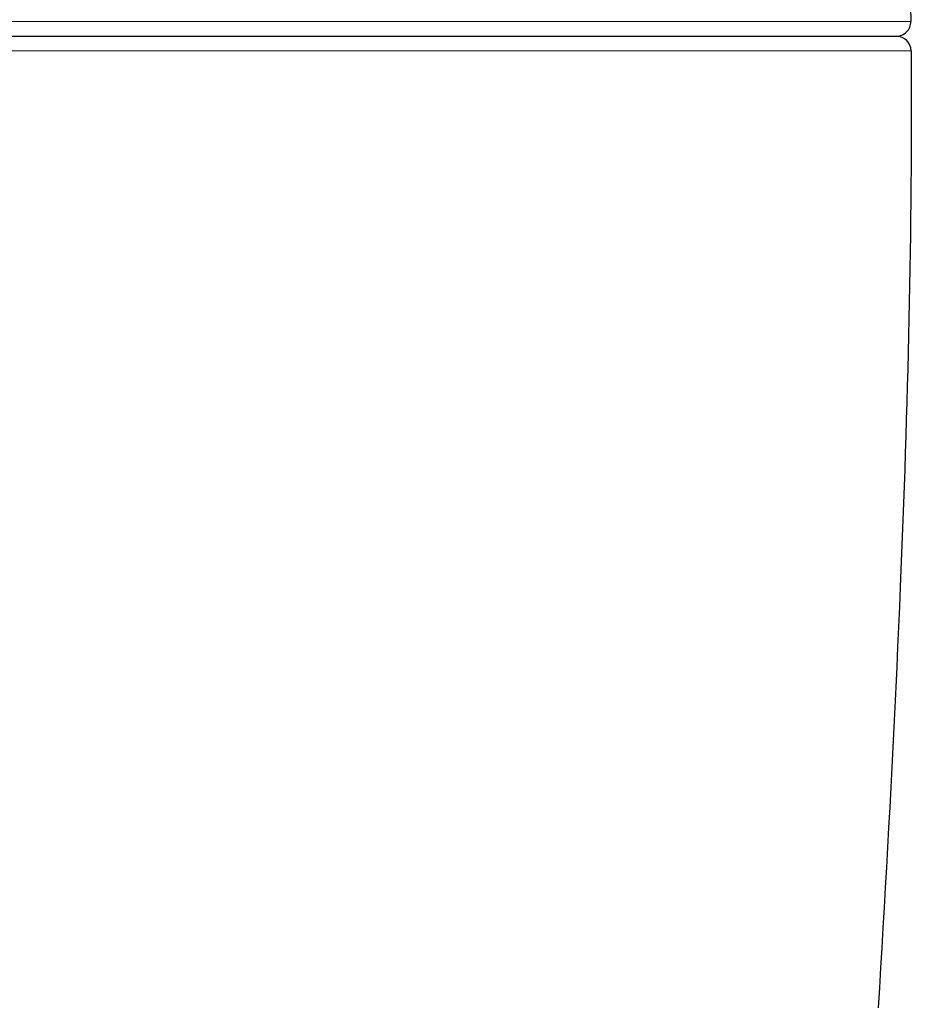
# Model space of a CAD drawing. Header units: millimetres. Extents: x 6 to 204, y 6 to 291.
# Tile 29 of 43: x 133 to 153, y 186 to 208. Entities that reach past the tile are written whole.
import ezdxf

# ---------------------------------------------------------------- set-up
doc = ezdxf.new("R2010")
doc.units = ezdxf.units.MM
doc.header["$LTSCALE"] = 19.36
doc.layers.get('0').update_dxf_attribs({"linetype": 'CONTINUOUS'})

msp = doc.modelspace()

# ---------------------------------------------------------------- linework, layer by layer
for p, q in [((153.3135, 208.6502), (153.3175, 208.3275)), ((153.3175, 208.3275), (132.708, 208.3212)), ((54.8347, 207.9904), (152.9904, 207.9904)), ((153.3238, 207.6595), (132.708, 207.6536)), ((153.3238, 207.6595), (153.3261, 207.2797)), ((153.3261, 207.2797), (153.3277, 206.9)), ((153.3277, 206.9), (153.3285, 206.5202)), ((153.3285, 206.5202), (153.3285, 206.1405)), ((153.3285, 206.1405), (153.3278, 205.7607)), ((153.3278, 205.7607), (153.3263, 205.3809)), ((153.3263, 205.3809), (153.324, 205.0012)), ((153.324, 205.0012), (153.3211, 204.6214)), ((153.3211, 204.6214), (153.3175, 204.2417)), ((153.3175, 204.2417), (153.3132, 203.8619)), ((153.3132, 203.8619), (153.3083, 203.4822)), ((153.3083, 203.4822), (153.3027, 203.1024)), ((153.3027, 203.1024), (153.2965, 202.7227)), ((153.2965, 202.7227), (153.2897, 202.343)), ((153.2897, 202.343), (153.2823, 201.9633)), ((153.2823, 201.9633), (153.2743, 201.5836)), ((153.2743, 201.5836), (153.2658, 201.2039)), ((153.2658, 201.2039), (153.2568, 200.8243)), ((153.2568, 200.8243), (153.2472, 200.4446)), ((153.2472, 200.4446), (153.237, 200.065)), ((153.237, 200.065), (153.2264, 199.6854)), ((153.2264, 199.6854), (153.2152, 199.3058)), ((153.2152, 199.3058), (153.2036, 198.9262)), ((153.2036, 198.9262), (153.1915, 198.5466)), ((153.1915, 198.5466), (153.1789, 198.1671)), ((153.1789, 198.1671), (153.1658, 197.7875)), ((153.1658, 197.7875), (153.1523, 197.408)), ((153.1523, 197.408), (153.1384, 197.0285)), ((153.1384, 197.0285), (153.124, 196.649)), ((153.124, 196.649), (153.1092, 196.2696)), ((153.1092, 196.2696), (153.094, 195.8901)), ((153.094, 195.8901), (153.0784, 195.5107)), ((153.0784, 195.5107), (153.0592, 195.0557)), ((153.0592, 195.0557), (153.0395, 194.6007)), ((153.0395, 194.6007), (153.0192, 194.1457)), ((153.0192, 194.1457), (152.9984, 193.6908)), ((152.9984, 193.6908), (152.977, 193.2358)), ((152.977, 193.2358), (152.9552, 192.781)), ((152.9552, 192.781), (152.9329, 192.3261)), ((152.9329, 192.3261), (152.9102, 191.8712)), ((152.9102, 191.8712), (152.887, 191.4164)), ((152.887, 191.4164), (152.8634, 190.9616)), ((152.8634, 190.9616), (152.8393, 190.5068)), ((152.8393, 190.5068), (152.8148, 190.0521)), ((152.8148, 190.0521), (152.7899, 189.5973)), ((152.7899, 189.5973), (152.7646, 189.1426)), ((152.7646, 189.1426), (152.7389, 188.6879)), ((152.7389, 188.6879), (152.7128, 188.2332)), ((152.7128, 188.2332), (152.6863, 187.7786)), ((152.6863, 187.7786), (152.6595, 187.3239)), ((152.6595, 187.3239), (152.6323, 186.8693)), ((152.6323, 186.8693), (152.6047, 186.4147)), ((152.6047, 186.4147), (152.5768, 185.9602))]:
    msp.add_line(p, q)
for centre, start, end in [((152.9842, 208.3237), 269.99976, 0.64975), ((152.9904, 207.657), 0.42214, 90.00019)]:
    msp.add_arc(centre, 0.3333, start, end)

doc.saveas('drawing.dxf')
